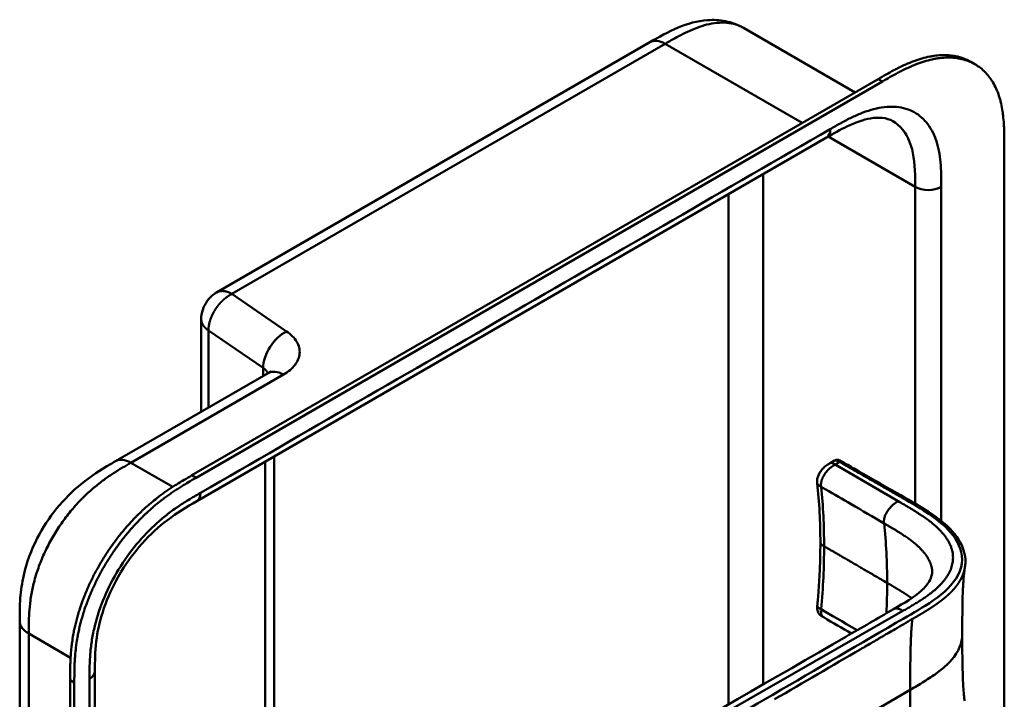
# Model space of a CAD drawing. Header units: millimetres. Extents: x 20 to 833, y 20 to 574.
# Tile 9 of 18: x 358 to 422, y 141 to 185. Entities that reach past the tile are written whole.
import ezdxf

# ---------------------------------------------------------------- set-up
doc = ezdxf.new("R2010")
doc.units = ezdxf.units.MM
doc.header["$LTSCALE"] = 2
doc.layers.add('Sichtbare Kanten(DIN)', color=7, linetype='Continuous', lineweight=50)
doc.layers.add('Sichtbare tangentiale Kanten(DIN)', color=7, linetype='Continuous', lineweight=50)

msp = doc.modelspace()

# ---------------------------------------------------------------- linework, layer by layer
at = {"layer": 'Sichtbare Kanten(DIN)'}
for p, q in [((404.752, 184.476), (404.752, 184.476)), ((404.752, 184.476), (412.008, 180.287)), ((398.643, 183.544), (370.447, 167.265)), ((398.643, 183.544), (398.643, 183.544)), ((419.807, 182.114), (419.533, 182.272)), ((368.844, 155.366), (413.511, 181.154)), ((413.785, 180.996), (369.118, 155.207)), ((410.143, 177.344), (369.152, 153.678)), ((410.143, 177.344), (410.143, 177.344)), ((421.716, 176.827), (421.716, 114.306)), ((369.447, 165.533), (369.447, 159.503)), ((363.872, 156.284), (373.801, 162.016)), ((374.197, 156.591), (374.197, 127.718)), ((363.872, 156.284), (363.872, 156.284)), ((410.388, 156.161), (410.67, 156.324)), ((410.388, 156.161), (410.388, 156.161)), ((409.544, 154.851), (409.544, 154.851)), ((369.152, 153.678), (369.152, 153.678)), ((409.745, 150.979), (409.745, 150.979)), ((409.961, 146.126), (409.961, 146.126)), ((357.632, 145.882), (357.632, 145.882)), ((412.947, 144.39), (412.947, 144.39)), ((362.529, 142.616), (362.529, 142.616)), ((362.529, 142.616), (362.529, 80.748)), ((360.913, 79.518), (360.913, 142.039)), ((361.188, 141.881), (361.188, 79.36))]:
    msp.add_line(p, q, dxfattribs=at)
for points, knots in [([(398.643, 183.544), (399.229, 183.883), (399.844, 184.233), (401.097, 184.756), (401.745, 184.939), (402.79, 185.014), (403.188, 184.994), (403.983, 184.836), (404.386, 184.688), (404.752, 184.476)], [0, 0, 0, 0, 0.621903, 0.621903, 1.219085, 1.219085, 1.576507, 1.576507, 1.955561, 1.955561, 1.955561, 1.955561]), ([(413.511, 181.154), (413.679, 181.252), (414.018, 181.447), (414.447, 181.683), (414.879, 181.906), (415.227, 182.071), (415.662, 182.256), (416.011, 182.386), (416.444, 182.52), (416.788, 182.604), (417.212, 182.676), (417.545, 182.708), (417.952, 182.713), (418.268, 182.689), (418.649, 182.623), (418.941, 182.543), (419.26, 182.417), (419.431, 182.331), (419.533, 182.272)], [-0.9999977, -0.9999977, -0.9999977, -0.9999977, -0.9583311, -0.9166645, -0.8958313, -0.8541647, -0.8333314, -0.7916648, -0.7708315, -0.729165, -0.7083317, -0.6666651, -0.6458318, -0.6041653, -0.583332, -0.5416654, -0.5208321, -0.4877337, -0.4877337, -0.4877337, -0.4877337]), ([(421.716, 176.827), (421.716, 177.012), (421.716, 177.385), (421.706, 177.853), (421.682, 178.317), (421.651, 178.683), (421.592, 179.13), (421.528, 179.478), (421.423, 179.896), (421.319, 180.216), (421.162, 180.594), (421.016, 180.878), (420.807, 181.205), (420.619, 181.445), (420.36, 181.715), (420.132, 181.905), (419.826, 182.111), (419.563, 182.248), (419.216, 182.384), (418.923, 182.465), (418.542, 182.531), (418.226, 182.555), (417.82, 182.55), (417.486, 182.518), (417.062, 182.445), (416.718, 182.361), (416.285, 182.227), (415.937, 182.098), (415.501, 181.913), (415.153, 181.747), (414.721, 181.524), (414.293, 181.289), (413.954, 181.093), (413.785, 180.996)], [0.0000022, 0.0000022, 0.0000022, 0.0000022, 0.0416666, 0.0833331, 0.1041664, 0.145833, 0.1666663, 0.2083328, 0.2291661, 0.2708327, 0.291666, 0.3333326, 0.3541658, 0.3958324, 0.4166657, 0.4583323, 0.4791656, 0.5208321, 0.5416654, 0.583332, 0.6041653, 0.6458318, 0.6666651, 0.7083317, 0.729165, 0.7708315, 0.7916648, 0.8333314, 0.8541647, 0.8958313, 0.9166645, 0.9583311, 0.9999977, 0.9999977, 0.9999977, 0.9999977]), ([(414.45, 178.416), (414.261, 178.525), (414.04, 178.598), (413.548, 178.651), (413.289, 178.642), (412.547, 178.516), (412.016, 178.329), (411.039, 177.859), (410.594, 177.604), (410.143, 177.344)], [0, 0, 0, 0, 0.452588, 0.452588, 0.832646, 0.832646, 1.444145, 1.444145, 1.923176, 1.923176, 1.923176, 1.923176]), ([(369.447, 165.533), (369.447, 165.737), (369.482, 165.944), (369.61, 166.332), (369.705, 166.518), (369.95, 166.867), (370.108, 167.03), (370.338, 167.198), (370.392, 167.233), (370.447, 167.265)], [0, 0, 0, 0, 0.1534473, 0.1534473, 0.3067636, 0.3067636, 0.4728357, 0.4728357, 0.5210598, 0.5210598, 0.5210598, 0.5210598]), ([(373.801, 162.016), (373.868, 162.055), (373.914, 162.089), (373.955, 162.125), (373.962, 162.133), (373.962, 162.133)], [0, 0, 0, 0, 0.1151379, 0.1151379, 0.1954358, 0.1954358, 0.1954358, 0.1954358]), ([(410.674, 156.326), (410.684, 156.332), (410.696, 156.339), (410.722, 156.352), (410.737, 156.359), (410.767, 156.371), (410.783, 156.375), (410.814, 156.381), (410.83, 156.382), (410.864, 156.382), (410.881, 156.38), (410.924, 156.371), (410.949, 156.363), (411.017, 156.336), (411.06, 156.312), (411.212, 156.224), (411.318, 156.163), (411.704, 155.943), (411.979, 155.782), (413.083, 155.151), (413.913, 154.673), (415.991, 153.484), (417.31, 152.772), (418.617, 151.439), (418.942, 150.949), (419.158, 150.201), (419.19, 149.961), (419.18, 149.61), (419.171, 149.511), (419.151, 149.384), (419.149, 149.372), (419.146, 149.357), (419.145, 149.352), (419.144, 149.345), (419.144, 149.342), (419.143, 149.336), (419.142, 149.335), (419.142, 149.332), (419.142, 149.331), (419.141, 149.329), (419.141, 149.329), (419.141, 149.328), (419.141, 149.327), (419.141, 149.326), (419.141, 149.325), (419.141, 149.325), (419.141, 149.325), (419.141, 149.325)], [0.000843, 0.000843, 0.000843, 0.000843, 0.012002, 0.012002, 0.024086, 0.024086, 0.036304, 0.036304, 0.04868, 0.04868, 0.063766, 0.063766, 0.086736, 0.086736, 0.130268, 0.130268, 0.24534, 0.24534, 0.53744, 0.53744, 1.413741, 1.413741, 2.732266, 2.732266, 3.383583, 3.383583, 3.678745, 3.678745, 3.79819, 3.79819, 3.809282, 3.809282, 3.813105, 3.813105, 3.815784, 3.815784, 3.817258, 3.817258, 3.818042, 3.818042, 3.818425, 3.818425, 3.819027, 3.819027, 3.819626, 3.819626, 3.819766, 3.819766, 3.819766, 3.819766]), ([(357.632, 145.882), (357.632, 146.356), (357.634, 146.858), (357.71, 147.858), (357.78, 148.357), (358.076, 149.665), (358.379, 150.496), (359.128, 151.952), (359.559, 152.609), (360.521, 153.796), (361.065, 154.336), (362.253, 155.307), (362.911, 155.724), (363.651, 156.156), (363.762, 156.221), (363.872, 156.284)], [0, 0, 0, 0, 0.436934, 0.436934, 0.842877, 0.842877, 1.497176, 1.497176, 2.073361, 2.073361, 2.662057, 2.662057, 3.316724, 3.316724, 3.433488, 3.433488, 3.433488, 3.433488]), ([(409.544, 154.851), (409.54, 154.887), (409.536, 154.928), (409.533, 155.023), (409.537, 155.079), (409.559, 155.211), (409.582, 155.288), (409.646, 155.438), (409.688, 155.513), (409.789, 155.665), (409.851, 155.741), (409.997, 155.894), (410.085, 155.968), (410.246, 156.08), (410.32, 156.122), (410.388, 156.161)], [0, 0, 0, 0, 0.0359077, 0.0359077, 0.0808895, 0.0808895, 0.1413907, 0.1413907, 0.2046198, 0.2046198, 0.2783665, 0.2783665, 0.3691868, 0.3691868, 0.4424007, 0.4424007, 0.4424007, 0.4424007]), ([(360.913, 142.039), (360.913, 142.137), (360.913, 142.332), (360.915, 142.579), (360.918, 142.828), (360.923, 143.03), (360.933, 143.285), (360.944, 143.491), (360.965, 143.803), (360.994, 144.12), (361.047, 144.551), (361.099, 144.879), (361.16, 145.211), (361.206, 145.434), (361.27, 145.714), (361.327, 145.94), (361.404, 146.223), (361.471, 146.451), (361.579, 146.792), (361.698, 147.134), (361.894, 147.647), (362.087, 148.1), (362.352, 148.661), (362.58, 149.103), (362.886, 149.647), (363.145, 150.072), (363.487, 150.591), (363.773, 150.994), (364.145, 151.48), (364.453, 151.855), (364.81, 152.259), (365.053, 152.518), (365.299, 152.768), (365.465, 152.93), (365.716, 153.167), (365.97, 153.394), (366.311, 153.682), (366.569, 153.887), (366.827, 154.082), (367, 154.208), (367.216, 154.36), (367.389, 154.477), (367.604, 154.619), (367.777, 154.73), (368.035, 154.89), (368.378, 155.096), (368.675, 155.268), (368.844, 155.366)], [-0.9999979, -0.9999979, -0.9999979, -0.9999979, -0.9791648, -0.9583317, -0.9479152, -0.9270821, -0.9166655, -0.8958324, -0.8854159, -0.8541662, -0.8333331, -0.8020835, -0.791667, -0.7708339, -0.7604173, -0.7395842, -0.7291677, -0.7083346, -0.697918, -0.6666684, -0.6458353, -0.6041691, -0.583336, -0.5416699, -0.5208368, -0.4791706, -0.4583375, -0.4166713, -0.3958382, -0.354172, -0.3333389, -0.3020893, -0.2916727, -0.2708397, -0.2604231, -0.2291735, -0.2083404, -0.1770907, -0.1666742, -0.1458411, -0.1354246, -0.1145915, -0.1041749, -0.0833418, -0.0729253, -0.0416756, -0.0000095, -0.0000095, -0.0000095, -0.0000095]), ([(369.118, 155.207), (368.949, 155.11), (368.652, 154.938), (368.309, 154.732), (368.051, 154.571), (367.879, 154.461), (367.663, 154.319), (367.49, 154.201), (367.274, 154.049), (367.102, 153.924), (366.843, 153.728), (366.585, 153.524), (366.244, 153.236), (365.99, 153.009), (365.739, 152.772), (365.573, 152.61), (365.327, 152.359), (365.084, 152.101), (364.727, 151.697), (364.419, 151.322), (364.047, 150.835), (363.761, 150.432), (363.42, 149.914), (363.16, 149.488), (362.854, 148.945), (362.626, 148.502), (362.362, 147.942), (362.168, 147.488), (361.972, 146.976), (361.854, 146.634), (361.745, 146.292), (361.679, 146.065), (361.601, 145.782), (361.545, 145.556), (361.481, 145.275), (361.435, 145.052), (361.373, 144.721), (361.321, 144.392), (361.268, 143.962), (361.239, 143.645), (361.218, 143.332), (361.207, 143.126), (361.198, 142.871), (361.193, 142.67), (361.189, 142.421), (361.188, 142.174), (361.188, 141.978), (361.188, 141.881)], [0.0000095, 0.0000095, 0.0000095, 0.0000095, 0.0416756, 0.0729253, 0.0833418, 0.1041749, 0.1145915, 0.1354246, 0.1458411, 0.1666742, 0.1770907, 0.2083404, 0.2291735, 0.2604231, 0.2708397, 0.2916727, 0.3020893, 0.3333389, 0.354172, 0.3958382, 0.4166713, 0.4583375, 0.4791706, 0.5208368, 0.5416699, 0.583336, 0.6041691, 0.6458353, 0.6666684, 0.697918, 0.7083346, 0.7291677, 0.7395842, 0.7604173, 0.7708339, 0.791667, 0.8020835, 0.8333331, 0.8541662, 0.8854159, 0.8958324, 0.9166655, 0.9270821, 0.9479152, 0.9583317, 0.9791648, 0.9999979, 0.9999979, 0.9999979, 0.9999979]), ([(369.152, 153.678), (368.504, 153.304), (367.872, 152.93), (366.687, 152.03), (366.127, 151.52), (365.032, 150.295), (364.492, 149.546), (363.67, 148.102), (363.35, 147.4), (362.889, 146.058), (362.734, 145.404), (362.551, 144.127), (362.531, 143.503), (362.529, 142.789), (362.529, 142.702), (362.529, 142.616)], [0, 0, 0, 0, 0.687967, 0.687967, 1.303812, 1.303812, 1.980814, 1.980814, 2.549976, 2.549976, 3.091618, 3.091618, 3.672362, 3.672362, 3.752207, 3.752207, 3.752207, 3.752207]), ([(409.544, 146.876), (409.545, 146.893), (409.547, 146.91), (409.553, 146.979), (409.558, 147.031), (409.577, 147.237), (409.59, 147.391), (409.64, 148.007), (409.67, 148.465), (409.727, 149.615), (409.745, 150.302), (409.745, 150.979)], [0, 0, 0, 0, 0.01508, 0.01508, 0.060317, 0.060317, 0.196032, 0.196032, 0.603239, 0.603239, 1.22638, 1.22638, 1.22638, 1.22638]), ([(419.141, 149.325), (419.13, 149.267), (419.118, 149.184), (419.092, 148.969), (419.079, 148.831), (419.045, 148.395), (419.029, 148.076), (418.984, 146.862), (418.976, 145.929), (418.976, 145.004)], [0, 0, 0, 0, 0.124269, 0.124269, 0.280476, 0.280476, 0.595236, 0.595236, 1.460829, 1.460829, 1.460829, 1.460829]), ([(414.504, 146.651), (415.186, 147.045), (415.86, 147.448), (416.537, 148.055), (416.708, 148.257), (416.906, 148.6), (416.962, 148.743), (417.007, 148.957), (417.016, 149.03), (417.019, 149.133), (417.019, 149.166), (417.016, 149.212), (417.015, 149.226), (417.013, 149.244), (417.012, 149.249), (417.012, 149.254), (417.012, 149.255), (417.012, 149.255)], [0.000047, 0.000047, 0.000047, 0.000047, 0.726132, 0.726132, 1.094003, 1.094003, 1.349296, 1.349296, 1.479575, 1.479575, 1.54524, 1.54524, 1.578485, 1.578485, 1.595558, 1.595558, 1.603306, 1.603306, 1.603306, 1.603306]), ([(409.96, 146.124), (409.942, 146.135), (409.921, 146.147), (409.877, 146.172), (409.854, 146.186), (409.806, 146.218), (409.78, 146.236), (409.727, 146.278), (409.7, 146.303), (409.646, 146.363), (409.621, 146.4), (409.576, 146.483), (409.559, 146.532), (409.536, 146.643), (409.533, 146.707), (409.537, 146.806), (409.54, 146.842), (409.544, 146.876)], [0, 0, 0, 0, 0.0211447, 0.0211447, 0.0416819, 0.0416819, 0.0646787, 0.0646787, 0.0929056, 0.0929056, 0.1280334, 0.1280334, 0.1708261, 0.1708261, 0.2232514, 0.2232514, 0.2531817, 0.2531817, 0.2531817, 0.2531817]), ([(383.066, 128.589), (392.534, 134.01), (402.001, 139.431), (412.441, 145.458), (413.473, 146.054), (414.504, 146.651)], [0, 0, 0, 0, 10.000028, 10.000028, 11.098058, 11.098058, 11.098058, 11.098058]), ([(357.632, 84.014), (357.632, 94.9), (357.632, 105.787), (357.632, 126.409), (357.632, 136.146), (357.632, 145.882)], [0, 0, 0, 0, 10, 10, 18.94314, 18.94314, 18.94314, 18.94314]), ([(418.976, 145.004), (418.976, 144.232), (418.982, 143.458), (419.013, 142.324), (419.027, 141.948), (419.06, 141.415), (419.073, 141.24), (419.104, 140.919), (419.124, 140.771), (419.14, 140.683)], [0, 0, 0, 0, 0.721466, 0.721466, 1.084261, 1.084261, 1.269024, 1.269024, 1.460513, 1.460513, 1.460513, 1.460513])]:
    msp.add_open_spline(points, degree=3, knots=knots, dxfattribs=at)
for points in [[(414.449, 178.416), (414.45, 178.416), (414.45, 178.415), (414.45, 178.415)], [(410.67, 156.324), (410.67, 156.324), (410.671, 156.324), (410.671, 156.325)], [(409.745, 150.979), (409.745, 152.31), (409.67, 153.624), (409.544, 154.851)], [(411.773, 145.073), (411.17, 145.423), (410.565, 145.774), (409.96, 146.124)]]:
    msp.add_open_spline(points, degree=3, dxfattribs=at)
at = {"layer": 'Sichtbare tangentiale Kanten(DIN)'}
for p, q in [((371.447, 167.166), (399.643, 183.445)), ((399.643, 183.445), (408.561, 178.297)), ((413.785, 180.996), (413.511, 181.154)), ((415.918, 174.132), (410.249, 177.405)), ((406.018, 141.755), (406.018, 174.962)), ((415.918, 174.132), (415.918, 153.524)), ((403.755, 140.453), (403.755, 173.656)), ((375.008, 164.726), (371.447, 167.166)), ((369.918, 164.789), (373.479, 162.349)), ((369.918, 159.775), (369.918, 164.789)), ((373.479, 162.349), (373.479, 161.83)), ((364.875, 156.187), (374.801, 161.917)), ((364.875, 156.187), (364.872, 156.185)), ((367.598, 154.615), (364.875, 156.187)), ((373.612, 128.057), (373.612, 156.253)), ((411.002, 156.232), (410.71, 156.064)), ((410.71, 156.064), (414.813, 153.682)), ((363.785, 155.532), (363.785, 155.532)), ((369.118, 155.207), (368.844, 155.366)), ((409.791, 154.621), (409.791, 154.619)), ((361.668, 153.825), (361.668, 153.825)), ((417.615, 147.616), (417.615, 147.616)), ((416.412, 146.785), (416.412, 146.785)), ((358.244, 146.342), (358.244, 146.342)), ((415.12, 146.544), (383.592, 128.501)), ((409.791, 146.648), (409.791, 146.65)), ((415.121, 146.545), (415.12, 146.544)), ((360.944, 143.491), (358.218, 145.065)), ((413.312, 144.602), (413.312, 144.602)), ((361.188, 141.881), (360.913, 142.039)), ((379.687, 120.497), (415.587, 141.403))]:
    msp.add_line(p, q, dxfattribs=at)
for major_axis, start_param, end_param in [((21.528, 37.287), 5.497784, 5.611427), ((-21.528, -37.287), 2.300587, 2.356191)]:
    msp.add_ellipse((383.644, 130.787), major_axis=major_axis, ratio=0.57735, start_param=start_param, end_param=end_param, dxfattribs=at)
for points, degree, knots in [([(404.752, 184.476), (404.717, 184.496), (404.682, 184.516), (404.645, 184.534), (404.602, 184.557), (404.557, 184.578), (404.512, 184.597), (404.334, 184.676), (404.144, 184.734), (403.946, 184.771), (403.749, 184.809), (403.543, 184.826), (403.331, 184.823), (403.122, 184.821), (402.907, 184.8), (402.687, 184.761), (402.473, 184.723), (402.255, 184.668), (402.034, 184.599), (401.823, 184.532), (401.611, 184.453), (401.396, 184.362), (401.191, 184.275), (400.989, 184.18), (400.776, 184.072), (400.676, 184.021), (400.58, 183.97), (400.481, 183.917), (400.245, 183.791), (400.012, 183.658), (399.779, 183.524), (399.734, 183.498), (399.689, 183.471), (399.643, 183.445)], 3, [1.78399, 1.78399, 1.78399, 1.78399, 1.836729, 1.836729, 1.836729, 1.900345, 1.900345, 1.900345, 2.153534, 2.153534, 2.153534, 2.404441, 2.404441, 2.404441, 2.65185, 2.65185, 2.65185, 2.892628, 2.892628, 2.892628, 3.123183, 3.123183, 3.123183, 3.342703, 3.342703, 3.342703, 3.446222, 3.446222, 3.446222, 3.693404, 3.693404, 3.693404, 3.741292, 3.741292, 3.741292, 3.741292]), ([(417.608, 174.931), (417.601, 175.223), (417.587, 175.478), (417.564, 175.729), (417.563, 175.733), (417.563, 175.738), (417.562, 175.742), (417.538, 175.997), (417.503, 176.248), (417.456, 176.488), (417.456, 176.49), (417.455, 176.492), (417.455, 176.494), (417.407, 176.736), (417.346, 176.968), (417.271, 177.185), (417.27, 177.186), (417.27, 177.187), (417.27, 177.188), (417.119, 177.626), (416.908, 178.014), (416.651, 178.326), (416.392, 178.639), (416.074, 178.889), (415.721, 179.06), (415.368, 179.23), (414.968, 179.326), (414.548, 179.346), (414.131, 179.367), (413.68, 179.313), (413.218, 179.194), (413.216, 179.194), (413.214, 179.193), (413.213, 179.193), (412.983, 179.133), (412.751, 179.058), (412.517, 178.969), (412.515, 178.968), (412.513, 178.967), (412.511, 178.966), (412.278, 178.877), (412.044, 178.775), (411.811, 178.664), (411.807, 178.662), (411.803, 178.66), (411.799, 178.658), (411.57, 178.548), (411.345, 178.43), (411.1, 178.295), (411.096, 178.293), (411.092, 178.291), (411.088, 178.289), (410.848, 178.157), (410.62, 178.025), (410.391, 177.893)], 3, [19.188902, 19.188902, 19.188902, 19.188902, 19.437347, 19.437347, 19.437347, 19.441643, 19.441643, 19.441643, 19.694175, 19.694175, 19.694175, 19.696296, 19.696296, 19.696296, 19.950037, 19.950037, 19.950037, 19.95118, 19.95118, 19.95118, 20.46244, 20.46244, 20.46244, 20.975596, 20.975596, 20.975596, 21.488154, 21.488154, 21.488154, 21.996898, 21.996898, 21.996898, 21.998868, 21.998868, 21.998868, 22.251296, 22.251296, 22.251296, 22.253728, 22.253728, 22.253728, 22.505064, 22.505064, 22.505064, 22.509571, 22.509571, 22.509571, 22.756917, 22.756917, 22.756917, 22.760988, 22.760988, 22.760988, 23.003073, 23.003073, 23.003073, 23.003073]), ([(414.45, 178.415), (414.94, 178.13), (415.319, 177.664), (415.555, 177.067), (415.796, 176.461), (415.89, 175.72), (415.911, 174.928), (415.918, 174.665), (415.918, 174.398), (415.918, 174.132)], 3, [-1.739879, -1.739879, -1.739879, -1.739879, -1.00063, -1.00063, -1.00063, -0.249221, -0.249221, -0.249221, 0, 0, 0, 0]), ([(417.615, 174.132), (417.615, 174.171), (417.615, 174.21), (417.615, 174.282), (417.615, 174.315), (417.615, 174.38), (417.614, 174.412), (417.614, 174.608), (417.612, 174.77), (417.608, 174.931)], 3, [18.9431153, 18.9431153, 18.9431153, 18.9431153, 18.9789375, 18.9789375, 19.0089324, 19.0089324, 19.0389273, 19.0389273, 19.1889016, 19.1889016, 19.1889016, 19.1889016]), ([(370.447, 167.265), (370.447, 167.265), (370.466, 167.276), (370.506, 167.297), (370.567, 167.323), (370.655, 167.348), (370.771, 167.363), (370.895, 167.36), (371.025, 167.34), (371.161, 167.302), (371.273, 167.257), (371.36, 167.215), (371.418, 167.183), (371.447, 167.166)], 5, [0.4999999, 0.4999999, 0.4999999, 0.4999999, 0.4999999, 0.4999999, 0.5, 0.5625, 0.625, 0.6875, 0.75, 0.8125, 0.875, 0.9375, 1, 1, 1, 1, 1, 1]), ([(369.918, 164.789), (369.893, 164.807), (369.844, 164.841), (369.776, 164.895), (369.696, 164.97), (369.613, 165.067), (369.546, 165.166), (369.496, 165.269), (369.466, 165.363), (369.452, 165.437), (369.448, 165.49), (369.447, 165.522), (369.447, 165.533)], 5, [0, 0, 0, 0, 0, 0, 0.0625, 0.125, 0.1875, 0.25, 0.3125, 0.375, 0.4375, 0.4705681, 0.4705681, 0.4705681, 0.4705681, 0.4705681, 0.4705681]), ([(374.801, 161.917), (375.116, 162.099), (375.373, 162.316), (375.551, 162.55), (375.729, 162.784), (375.833, 163.042), (375.852, 163.298), (375.871, 163.554), (375.806, 163.817), (375.663, 164.058), (375.52, 164.3), (375.296, 164.529), (375.008, 164.726)], 3, [-1, -1, -1, -1, -0.75, -0.75, -0.75, -0.5, -0.5, -0.5, -0.25, -0.25, -0.25, 0, 0, 0, 0]), ([(364.872, 156.185), (364.694, 156.082), (364.512, 155.977), (364.328, 155.867), (364.134, 155.752), (363.938, 155.632), (363.743, 155.505), (363.536, 155.371), (363.33, 155.231), (363.125, 155.081), (362.909, 154.924), (362.695, 154.757), (362.484, 154.579), (362.262, 154.393), (362.043, 154.195), (361.83, 153.986), (361.608, 153.769), (361.393, 153.541), (361.185, 153.303), (360.972, 153.06), (360.767, 152.806), (360.571, 152.542), (360.373, 152.276), (360.183, 151.999), (360.004, 151.712), (359.824, 151.425), (359.654, 151.128), (359.498, 150.829), (359.341, 150.527), (359.198, 150.22), (359.07, 149.913), (358.941, 149.604), (358.827, 149.294), (358.729, 148.987), (358.632, 148.681), (358.55, 148.376), (358.484, 148.079), (358.417, 147.783), (358.367, 147.497), (358.329, 147.216), (358.292, 146.946), (358.266, 146.681), (358.249, 146.417), (358.233, 146.174), (358.225, 145.933), (358.221, 145.695), (358.218, 145.482), (358.218, 145.27), (358.218, 145.065)], 3, [0, 0, 0, 0, 0.190222, 0.190222, 0.190222, 0.391046, 0.391046, 0.391046, 0.603778, 0.603778, 0.603778, 0.828222, 0.828222, 0.828222, 1.063388, 1.063388, 1.063388, 1.307278, 1.307278, 1.307278, 1.556829, 1.556829, 1.556829, 1.80816, 1.80816, 1.80816, 2.059443, 2.059443, 2.059443, 2.313331, 2.313331, 2.313331, 2.568023, 2.568023, 2.568023, 2.821446, 2.821446, 2.821446, 3.073982, 3.073982, 3.073982, 3.316729, 3.316729, 3.316729, 3.539814, 3.539814, 3.539814, 3.740149, 3.740149, 3.740149, 3.740149]), ([(411.002, 156.232), (411.004, 156.231), (411.006, 156.23), (411.009, 156.228), (411.093, 156.179), (411.177, 156.131), (411.26, 156.084), (411.343, 156.036), (411.424, 155.989), (411.507, 155.941), (411.589, 155.893), (411.673, 155.846), (411.757, 155.798), (411.841, 155.749), (411.926, 155.7), (412.014, 155.65), (412.057, 155.625), (412.102, 155.599), (412.146, 155.574), (412.191, 155.548), (412.235, 155.523), (412.281, 155.497), (412.371, 155.445), (412.463, 155.392), (412.556, 155.339), (412.648, 155.285), (412.741, 155.232), (412.833, 155.179), (412.925, 155.127), (413.017, 155.074), (413.107, 155.022), (413.198, 154.971), (413.286, 154.92), (413.373, 154.87), (413.46, 154.82), (413.546, 154.771), (413.631, 154.722), (413.716, 154.674), (413.8, 154.626), (413.883, 154.578), (413.967, 154.53), (414.05, 154.482), (414.134, 154.434), (414.217, 154.387), (414.301, 154.339), (414.385, 154.291), (414.469, 154.242), (414.554, 154.194), (414.639, 154.145), (414.725, 154.096), (414.81, 154.047), (414.896, 153.998), (414.982, 153.949), (415.068, 153.899), (415.155, 153.85), (416.171, 153.268), (417.143, 152.707), (417.882, 152.003), (418.397, 151.512), (418.779, 150.95), (418.911, 150.38), (419.066, 149.712), (418.887, 149.04), (418.418, 148.425), (417.98, 147.851), (417.308, 147.344), (416.563, 146.878), (415.953, 146.496), (415.302, 146.13), (414.663, 145.758), (411.818, 144.1), (408.959, 142.436), (406.108, 140.776), (401.346, 138.003), (396.579, 135.227), (391.816, 132.454), (389.435, 131.067), (387.052, 129.679), (384.67, 128.292), (383.479, 127.599), (382.289, 126.906), (381.098, 126.212), (380.347, 125.775), (379.601, 125.332), (378.844, 124.904), (378.399, 124.653), (377.951, 124.411), (377.476, 124.181), (377.364, 124.127), (377.253, 124.074), (377.136, 124.02)], 3, [0, 0, 0, 0, 0.002518, 0.002518, 0.002518, 0.094944, 0.094944, 0.094944, 0.18737, 0.18737, 0.18737, 0.279796, 0.279796, 0.279796, 0.372222, 0.372222, 0.372222, 0.418434, 0.418434, 0.418434, 0.464647, 0.464647, 0.464647, 0.557073, 0.557073, 0.557073, 0.649499, 0.649499, 0.649499, 0.741925, 0.741925, 0.741925, 0.834351, 0.834351, 0.834351, 0.926776, 0.926776, 0.926776, 1.019202, 1.019202, 1.019202, 1.111628, 1.111628, 1.111628, 1.204054, 1.204054, 1.204054, 1.29648, 1.29648, 1.29648, 1.388905, 1.388905, 1.388905, 1.481331, 1.481331, 1.481331, 2.571552, 2.571552, 2.571552, 3.331424, 3.331424, 3.331424, 4.2235, 4.2235, 4.2235, 5.055186, 5.055186, 5.055186, 5.737675, 5.737675, 5.737675, 8.775646, 8.775646, 8.775646, 13.850256, 13.850256, 13.850256, 16.38756, 16.38756, 16.38756, 17.656213, 17.656213, 17.656213, 18.455338, 18.455338, 18.455338, 18.924865, 18.924865, 18.924865, 19.034762, 19.034762, 19.034762, 19.034762]), ([(409.791, 154.621), (409.787, 154.661), (409.78, 154.736), (409.778, 154.854), (409.81, 155.023), (409.961, 155.384), (410.19, 155.694), (410.412, 155.892), (410.577, 155.987), (410.71, 156.064)], 5, [0, 0, 0, 0, 0, 0, 0.166667, 0.305556, 0.444444, 0.537037, 1, 1, 1, 1, 1, 1]), ([(410.671, 156.325), (410.672, 156.325), (410.673, 156.326), (410.72, 156.35), (410.78, 156.34), (410.896, 156.293), (410.95, 156.262), (411.002, 156.232)], 3, [0.1123448, 0.1123448, 0.1123448, 0.1123448, 0.1133897, 0.1133897, 0.1721179, 0.1721179, 0.228328, 0.228328, 0.228328, 0.228328]), ([(413.892, 152.237), (413.186, 152.648), (412.456, 153.074), (411.745, 153.487), (411.184, 153.813), (410.645, 154.127), (410.097, 154.444), (409.996, 154.502), (409.894, 154.561), (409.791, 154.621)], 3, [0, 0, 0, 0, 0.516956, 0.516956, 0.516956, 0.924613, 0.924613, 0.924613, 1, 1, 1, 1]), ([(409.791, 154.619), (409.791, 154.617), (409.791, 154.617), (409.792, 154.615), (409.922, 153.37), (409.987, 152.078), (409.987, 150.748)], 3, [-3.015859, -3.015859, -3.015859, -3.015859, -3.014661, -3.014661, -3.014661, -1.789448, -1.789448, -1.789448, -1.789448]), ([(369.401, 154.227), (369.34, 154.192), (369.279, 154.157), (369.218, 154.122), (369.161, 154.089), (369.104, 154.055), (369.047, 154.022), (369.019, 154.005), (368.99, 153.989), (368.961, 153.972), (368.878, 153.923), (368.794, 153.873), (368.705, 153.819), (368.703, 153.818), (368.7, 153.816), (368.698, 153.815), (368.447, 153.663), (368.222, 153.521), (367.994, 153.367), (367.989, 153.364), (367.985, 153.361), (367.981, 153.358), (367.749, 153.202), (367.514, 153.033), (367.282, 152.853), (367.279, 152.852), (367.277, 152.85), (367.275, 152.848), (367.041, 152.667), (366.809, 152.474), (366.58, 152.269), (366.578, 152.268), (366.576, 152.266), (366.574, 152.264), (366.112, 151.85), (365.661, 151.382), (365.244, 150.881), (364.824, 150.375), (364.425, 149.818), (364.072, 149.24), (363.718, 148.662), (363.4, 148.044), (363.142, 147.432), (362.884, 146.823), (362.673, 146.191), (362.523, 145.58), (362.522, 145.578), (362.522, 145.577), (362.522, 145.576), (362.447, 145.272), (362.386, 144.969), (362.338, 144.673), (362.337, 144.67), (362.337, 144.668), (362.336, 144.665), (362.289, 144.37), (362.254, 144.078), (362.23, 143.796), (362.229, 143.791), (362.229, 143.786), (362.229, 143.781), (362.205, 143.504), (362.192, 143.233), (362.185, 142.945), (362.185, 142.941), (362.185, 142.937), (362.184, 142.932), (362.178, 142.653), (362.178, 142.389), (362.178, 142.126)], 3, [37.495396, 37.495396, 37.495396, 37.495396, 37.559987, 37.559987, 37.559987, 37.620513, 37.620513, 37.620513, 37.650776, 37.650776, 37.650776, 37.73943, 37.73943, 37.73943, 37.741564, 37.741564, 37.741564, 37.988916, 37.988916, 37.988916, 37.993417, 37.993417, 37.993417, 38.244735, 38.244735, 38.244735, 38.247185, 38.247185, 38.247185, 38.499621, 38.499621, 38.499621, 38.501583, 38.501583, 38.501583, 39.010327, 39.010327, 39.010327, 39.522884, 39.522884, 39.522884, 40.036041, 40.036041, 40.036041, 40.547301, 40.547301, 40.547301, 40.548443, 40.548443, 40.548443, 40.802185, 40.802185, 40.802185, 40.804306, 40.804306, 40.804306, 41.056838, 41.056838, 41.056838, 41.061134, 41.061134, 41.061134, 41.309579, 41.309579, 41.309579, 41.313394, 41.313394, 41.313394, 41.55534, 41.55534, 41.55534, 41.55534]), ([(409.791, 146.65), (409.791, 146.653), (409.791, 146.653), (409.792, 146.654), (409.922, 148.05), (409.987, 149.418), (409.987, 150.748)], 3, [-3.015859, -3.015859, -3.015859, -3.015859, -3.014661, -3.014661, -3.014661, -1.789448, -1.789448, -1.789448, -1.789448]), ([(409.791, 146.648), (409.779, 146.502), (409.777, 146.351), (409.841, 146.243), (409.87, 146.194), (409.911, 146.154), (409.961, 146.126)], 3, [0, 0, 0, 0, 0.3185363, 0.3185363, 0.3185363, 0.4627076, 0.4627076, 0.4627076, 0.4627076]), ([(415.738, 146.015), (415.364, 145.797), (414.99, 145.579), (414.616, 145.362), (414.462, 145.272), (414.307, 145.182), (414.152, 145.091), (413.933, 144.964), (413.715, 144.837), (413.496, 144.709), (413.38, 144.642), (413.264, 144.574), (413.148, 144.507), (412.89, 144.356), (412.632, 144.206), (412.373, 144.056), (410.503, 142.967), (408.634, 141.878), (406.764, 140.789)], 3, [0, 0, 0, 0, 0.398413, 0.398413, 0.398413, 0.557467, 0.557467, 0.557467, 0.796366, 0.796366, 0.796366, 0.913432, 0.913432, 0.913432, 1.194862, 1.194862, 1.194862, 3.186788, 3.186788, 3.186788, 3.186788]), ([(415.587, 141.403), (415.888, 141.578), (416.19, 141.754), (416.502, 141.947), (416.813, 142.14), (417.076, 142.316), (417.291, 142.473), (417.723, 142.788), (418.032, 143.069), (418.281, 143.357), (418.746, 143.893), (418.978, 144.446), (418.979, 145.003)], 3, [0, 0, 0, 0, 0.240648, 0.240648, 0.240648, 0.481295, 0.481295, 0.481295, 0.96259, 0.96259, 0.96259, 1.859268, 1.859268, 1.859268, 1.859268])]:
    msp.add_open_spline(points, degree=degree, knots=knots, dxfattribs=at)
for points, degree in [([(398.643, 183.544), (398.899, 183.692), (399.253, 183.671), (399.643, 183.445)], 3), ([(410.391, 177.893), (396.728, 170.005), (383.064, 162.116), (369.401, 154.227)], 3), ([(410.143, 177.344), (410.296, 177.433), (410.391, 177.623), (410.391, 177.893)], 3), ([(415.918, 174.132), (416.386, 173.862), (417.146, 173.862), (417.615, 174.132)], 3), ([(417.615, 152.391), (417.615, 159.638), (417.615, 166.885), (417.615, 174.132)], 3), ([(371.447, 167.166), (371.416, 167.151), (371.353, 167.119), (371.259, 167.066), (371.138, 166.986), (370.991, 166.875), (370.85, 166.751), (370.716, 166.617), (370.59, 166.473), (370.472, 166.322), (370.363, 166.163), (370.264, 165.999), (370.176, 165.83), (370.099, 165.658), (370.035, 165.484), (369.983, 165.308), (369.945, 165.133), (369.926, 164.994), (369.919, 164.891), (369.918, 164.823), (369.918, 164.789)], 5), ([(375.008, 164.726), (374.163, 164.315), (373.479, 163.251), (373.479, 162.349)], 3), ([(373.479, 162.349), (373.627, 162.247), (373.731, 162.132), (373.792, 162.011)], 3), ([(373.801, 162.016), (374.057, 162.164), (374.41, 162.143), (374.801, 161.917)], 3), ([(364.872, 156.185), (364.482, 156.411), (364.128, 156.432), (363.872, 156.284)], 3), ([(410.71, 156.064), (410.574, 156.143), (410.455, 156.198), (410.388, 156.161)], 3), ([(409.544, 154.851), (409.549, 154.802), (409.58, 154.755), (409.637, 154.71), (409.712, 154.666), (409.791, 154.621)], 5), ([(369.152, 153.678), (369.306, 153.767), (369.401, 153.957), (369.401, 154.227)], 3), ([(413.892, 152.237), (413.867, 152.482), (413.838, 152.735), (414.218, 153.338), (414.526, 153.516), (414.813, 153.682)], 5), ([(414.813, 153.682), (417.349, 152.209), (419.374, 151.033), (419.148, 148.851), (417.231, 147.753), (415.121, 146.545)], 5), ([(417.012, 149.251), (416.919, 149.876), (416.533, 150.504), (415.846, 151.1), (414.916, 151.641), (413.892, 152.237)], 5), ([(409.987, 150.748), (409.907, 150.794), (409.83, 150.838), (409.773, 150.884), (409.745, 150.931), (409.745, 150.979)], 5), ([(415.684, 147.373), (415.405, 147.571), (415.102, 147.767), (414.779, 147.962), (414.439, 148.16), (414.089, 148.364)], 5), ([(409.544, 146.876), (409.54, 146.834), (409.566, 146.79), (409.625, 146.744), (409.706, 146.697), (409.791, 146.648)], 5), ([(412.14, 145.284), (411.165, 145.851), (410.442, 146.272), (409.791, 146.648)], 3), ([(415.12, 146.544), (414.995, 146.616), (414.866, 146.691), (414.727, 146.723), (414.602, 146.707), (414.504, 146.651)], 5), ([(358.218, 145.065), (357.827, 145.291), (357.632, 145.586), (357.632, 145.882)], 3), ([(415.738, 146.015), (415.66, 145.476), (415.619, 144.683), (415.598, 143.666), (415.587, 142.538), (415.587, 141.403)], 5), ([(358.218, 145.065), (358.218, 114.131), (358.218, 83.197)], 2), ([(362.529, 142.616), (362.529, 142.438), (362.412, 142.261), (362.178, 142.126)], 3), ([(362.178, 142.126), (362.178, 121.503), (362.178, 100.88), (362.178, 80.258)], 3), ([(415.738, 136.616), (415.66, 137.246), (415.619, 138.086), (415.598, 139.127), (415.587, 140.268), (415.587, 141.403)], 5)]:
    msp.add_open_spline(points, degree=degree, dxfattribs=at)
msp.add_rational_spline([(409.987, 150.748), (410.939, 150.198), (412.033, 149.561), (414.089, 148.364)], [1.0000845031, 1.00068688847, 1.005519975, 1.0442970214], degree=3, dxfattribs=at)
msp.add_rational_spline([(419.141, 149.325), (419.11, 149.152), (419.057, 148.98), (418.984, 148.81), (418.905, 148.627), (418.802, 148.447), (418.675, 148.269), (418.552, 148.096), (418.406, 147.926), (418.237, 147.756), (418.179, 147.698), (418.118, 147.639), (418.054, 147.581), (418.03, 147.558), (418.004, 147.536), (417.979, 147.513), (417.891, 147.435), (417.797, 147.357), (417.698, 147.279), (417.604, 147.205), (417.504, 147.129), (417.398, 147.053), (417.299, 146.982), (417.194, 146.909), (417.083, 146.835), (416.981, 146.767), (416.872, 146.696), (416.757, 146.624), (416.653, 146.558), (416.541, 146.49), (416.421, 146.417), (416.319, 146.356), (416.208, 146.289), (416.079, 146.214), (415.997, 146.166), (415.902, 146.11), (415.738, 146.015)], [0.999862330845, 0.999347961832, 0.99939385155, 1, 0.999922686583, 0.999922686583, 1, 1.00094812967, 1.00094812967, 1, 1.00026108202, 1.00026108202, 1, 1.00005099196, 1.00005099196, 1, 1.00084821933, 1.00084821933, 1, 1.00131563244, 1.00131563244, 1, 1.00209471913, 1.00209471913, 1, 1.00365509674, 1.00365509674, 1, 1.00586622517, 1.00586622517, 1, 1.01725442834, 1.01725442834, 1, 1.18725223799, 1.18725223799, 1], degree=3, knots=[2.228353, 2.228353, 2.228353, 2.228353, 2.455219, 2.455219, 2.455219, 2.702244, 2.702244, 2.702244, 2.949854, 2.949854, 2.949854, 3.038631, 3.038631, 3.038631, 3.073329, 3.073329, 3.073329, 3.196623, 3.196623, 3.196623, 3.319771, 3.319771, 3.319771, 3.442754, 3.442754, 3.442754, 3.565553, 3.565553, 3.565553, 3.688193, 3.688193, 3.688193, 3.810667, 3.810667, 3.810667, 3.931916, 3.931916, 3.931916, 3.931916], dxfattribs=at)

doc.saveas('drawing.dxf')
